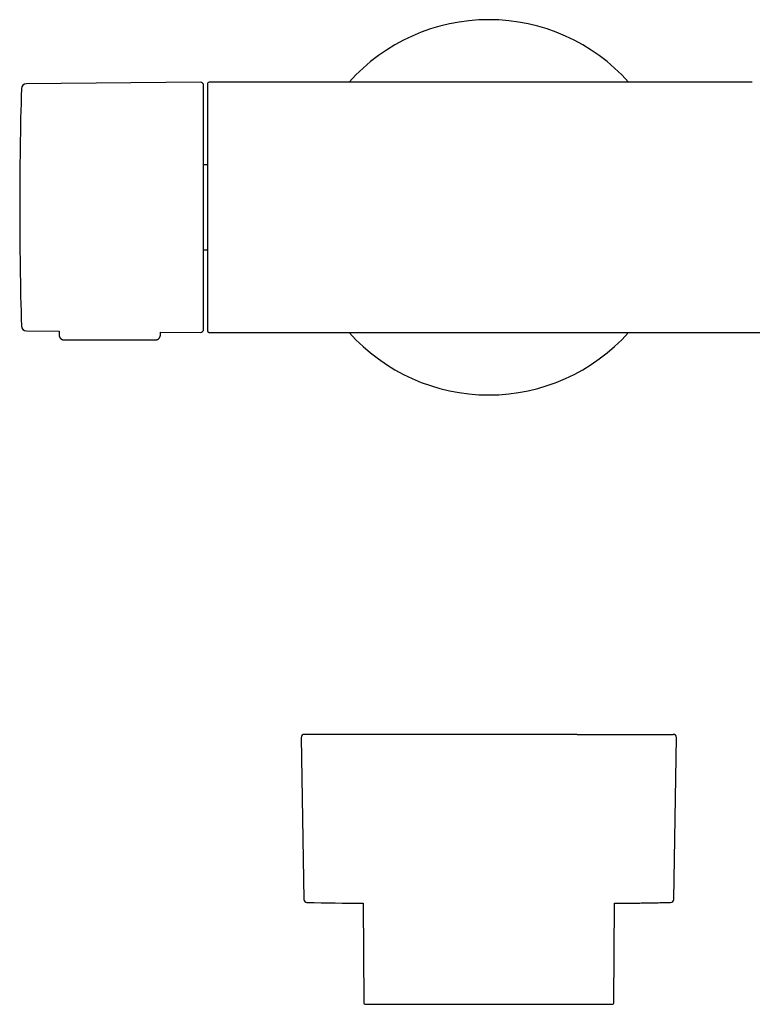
# Model space of a CAD drawing. Header units: millimetres. Extents: x 8 to 865, y 12 to 373.
# Tile 5 of 14: x 296 to 413, y 216 to 373. Entities that reach past the tile are written whole.
import ezdxf

# ---------------------------------------------------------------- set-up
doc = ezdxf.new("R2010")
doc.units = ezdxf.units.MM

msp = doc.modelspace()

# ---------------------------------------------------------------- linework, layer by layer
at = {"color": 7, "linetype": 'Continuous', "lineweight": 30}
for p, q in [((324.9, 363), (297.07, 362.75)), ((370.77, 363), (326.3, 363)), ((371, 363), (370.77, 363)), ((371.24, 363), (371, 363)), ((413.13, 363), (371.24, 363)), ((326, 349.79), (325.4, 349.79)), ((325.4, 336.21), (326, 336.21)), ((297.07, 323.25), (302.3, 323.2)), ((302.3, 323.2), (302.3, 322.59)), ((318.5, 322.59), (318.5, 323.06)), ((318.5, 323.06), (324.9, 323)), ((326.3, 323), (326.4, 323)), ((326.4, 323), (370.55, 323)), ((370.55, 323), (370.58, 323)), ((370.59, 323), (371, 323)), ((371, 323), (371.41, 323)), ((371.42, 323), (371.45, 323)), ((371.45, 323), (421.75, 323)), ((303.1, 321.8), (317.7, 321.8)), ((341.01, 258.25), (341.44, 232.38)), ((400.56, 232.38), (400.99, 258.25)), ((350.93, 231.76), (351, 215.91)), ((391, 215.91), (391.07, 231.76))]:
    msp.add_line(p, q, dxfattribs=at)
at = {"color": 7, "linetype": 'Continuous', "lineweight": 30, "flags": 128}
msp.add_lwpolyline([(391.07, 231.76), (391.27, 231.76), (391.68, 231.77)], dxfattribs=at)
at = {"color": 7, "linetype": 'Continuous', "lineweight": 30}
for centre, radius, start, end in [((371, 343), 29.99, 90, 138.1747), ((371, 343), 29.99, 41.8253, 90), ((297.08, 361.95), 0.8, 90.5, 178.327), ((324.9, 362.5), 0.5, 0, 90.5), ((326.3, 362.7), 0.3, 90, 180), ((945.99, 343), 649.99, 178.32705, 181.67295), ((297.08, 324.05), 0.8, 181.673, 269.5), ((324.9, 323.5), 0.5, 269.5, 0), ((371, 343), 29.99, 221.8253, 318.1747), ((341.51, 258.26), 0.5, 90, 180.9548), ((400.49, 258.26), 0.5, 359.0452, 90), ((341.94, 232.39), 0.5, 180.956, 268.6682), ((353.55, 731.76), 500, 268.6681, 269.6997), ((400.06, 232.39), 0.5, 271.3318, 359.044), ((351.3, 215.91), 0.3, 180.25, 270), ((390.7, 215.91), 0.3, 270, 359.75)]:
    msp.add_arc(centre, radius, start, end, dxfattribs=at)
for points, knots in [([(325.4, 343), (325.4, 343.15), (325.4, 343.45), (325.4, 343.9), (325.4, 344.34), (325.4, 344.79), (325.4, 345.18), (325.4, 345.52), (325.4, 345.81), (325.4, 346.1), (325.4, 346.39), (325.4, 346.69), (325.4, 347.04), (325.4, 347.45), (325.4, 347.9), (325.4, 348.35), (325.4, 348.71), (325.4, 348.99), (325.4, 349.19), (325.4, 349.39), (325.4, 349.59), (325.4, 349.78), (325.4, 349.98), (325.4, 350.25), (325.4, 350.59), (325.4, 350.99), (325.4, 351.39), (325.4, 351.79), (325.4, 352.13), (325.4, 352.43), (325.4, 352.68), (325.4, 352.93), (325.4, 353.18), (325.4, 353.43), (325.4, 353.71), (325.4, 354.04), (325.4, 354.41), (325.4, 354.77), (325.4, 355.13), (325.4, 355.48), (325.4, 355.82), (325.4, 356.15), (325.4, 356.47), (325.4, 356.79), (325.4, 357.1), (325.4, 357.41), (325.4, 357.71), (325.4, 358), (325.4, 358.25), (325.4, 358.46), (325.4, 358.64), (325.4, 358.82), (325.4, 358.99), (325.4, 359.15), (325.4, 359.35), (325.4, 359.56), (325.4, 359.79), (325.4, 360.01), (325.4, 360.22), (325.4, 360.39), (325.4, 360.53), (325.4, 360.63), (325.4, 360.74), (325.4, 360.84), (325.4, 360.94), (325.4, 361.03), (325.4, 361.16), (325.4, 361.3), (325.4, 361.46), (325.4, 361.6), (325.4, 361.74), (325.4, 361.85), (325.4, 361.94), (325.4, 362.01), (325.4, 362.08), (325.4, 362.14), (325.4, 362.19), (325.4, 362.25), (325.4, 362.31), (325.4, 362.37), (325.4, 362.41), (325.4, 362.45), (325.4, 362.48), (325.4, 362.49), (325.4, 362.49), (325.4, 362.5)], [0, 0, 0, 0, 0.014637, 0.029252, 0.043852, 0.058445, 0.073039, 0.082598, 0.092164, 0.101737, 0.11132, 0.121178, 0.131336, 0.146553, 0.161753, 0.176944, 0.192135, 0.198958, 0.205784, 0.212613, 0.219447, 0.226285, 0.233129, 0.23998, 0.254418, 0.268831, 0.283227, 0.297613, 0.311997, 0.321417, 0.330841, 0.340271, 0.34971, 0.359159, 0.36862, 0.383368, 0.398088, 0.41279, 0.427482, 0.44217, 0.456602, 0.471046, 0.485509, 0.5, 0.514747, 0.529468, 0.54417, 0.558861, 0.57355, 0.58317, 0.592794, 0.602425, 0.612065, 0.621716, 0.63138, 0.645818, 0.660232, 0.674628, 0.689014, 0.703397, 0.711471, 0.719548, 0.727629, 0.735716, 0.743809, 0.751911, 0.760021, 0.77554, 0.791032, 0.806507, 0.821974, 0.837442, 0.847575, 0.857715, 0.867865, 0.878027, 0.887931, 0.897512, 0.912158, 0.926789, 0.941414, 0.95604, 0.970674, 0.985325, 1, 1, 1, 1]), ([(326, 362.7), (326, 362.7), (326, 362.7), (326, 362.68), (326, 362.66), (326, 362.62), (326, 362.58), (326, 362.54), (326, 362.5), (326, 362.45), (326, 362.4), (326, 362.35), (326, 362.28), (326, 362.19), (326, 362.07), (326, 361.95), (326, 361.81), (326, 361.66), (326, 361.5), (326, 361.36), (326, 361.23), (326, 361.12), (326, 361.01), (326, 360.9), (326, 360.78), (326, 360.66), (326, 360.54), (326, 360.39), (326, 360.2), (326, 359.99), (326, 359.76), (326, 359.54), (326, 359.32), (326, 359.11), (326, 358.89), (326, 358.66), (326, 358.43), (326, 358.18), (326, 357.91), (326, 357.61), (326, 357.31), (326, 357), (326, 356.68), (326, 356.35), (326, 356.01), (326, 355.67), (326, 355.33), (326, 354.97), (326, 354.62), (326, 354.26), (326, 353.91), (326, 353.58), (326, 353.26), (326, 352.95), (326, 352.63), (326, 352.3), (326, 351.96), (326, 351.59), (326, 351.2), (326, 350.8), (326, 350.46), (326, 350.19), (326, 349.98), (326, 349.77), (326, 349.56), (326, 349.35), (326, 349.1), (326, 348.81), (326, 348.48), (326, 348.15), (326, 347.84), (326, 347.54), (326, 347.23), (326, 346.93), (326, 346.63), (326, 346.29), (326, 345.89), (326, 345.45), (326, 345), (326, 344.55), (326, 344.1), (326, 343.65), (326, 343.2), (326, 342.75), (326, 342.3), (326, 341.85), (326, 341.4), (326, 341.01), (326, 340.66), (326, 340.37), (326, 340.08), (326, 339.79), (326, 339.49), (326, 339.13), (326, 338.72), (326, 338.25), (326, 337.79), (326, 337.33), (326, 336.88), (326, 336.42), (326, 336.04), (326, 335.72), (326, 335.46), (326, 335.21), (326, 334.95), (326, 334.7), (326, 334.45), (326, 334.2), (326, 333.91), (326, 333.57), (326, 333.19), (326, 332.82), (326, 332.46), (326, 332.13), (326, 331.82), (326, 331.51), (326, 331.21), (326, 330.91), (326, 330.59), (326, 330.27), (326, 329.93), (326, 329.61), (326, 329.28), (326, 328.96), (326, 328.65), (326, 328.34), (326, 328.04), (326, 327.76), (326, 327.48), (326, 327.21), (326, 326.95), (326, 326.71), (326, 326.49), (326, 326.29), (326, 326.1), (326, 325.91), (326, 325.73), (326, 325.55), (326, 325.36), (326, 325.17), (326, 324.99), (326, 324.84), (326, 324.73), (326, 324.65), (326, 324.57), (326, 324.49), (326, 324.42), (326, 324.33), (326, 324.24), (326, 324.13), (326, 324.04), (326, 323.95), (326, 323.88), (326, 323.8), (326, 323.74), (326, 323.67), (326, 323.61), (326, 323.54), (326, 323.48), (326, 323.42), (326, 323.38), (326, 323.34), (326, 323.32), (326, 323.31), (326, 323.3)], [0, 0, 0, 0, 0.007328, 0.014645, 0.021953, 0.029257, 0.03656, 0.041344, 0.04613, 0.05092, 0.055714, 0.060646, 0.065728, 0.073496, 0.081254, 0.089007, 0.096759, 0.104514, 0.112279, 0.120056, 0.12457, 0.129079, 0.133583, 0.138082, 0.142579, 0.147074, 0.151567, 0.156061, 0.163123, 0.17019, 0.177266, 0.184353, 0.190498, 0.196632, 0.202758, 0.208879, 0.214997, 0.221113, 0.228323, 0.235539, 0.242763, 0.25, 0.257372, 0.26473, 0.272078, 0.27942, 0.286759, 0.293969, 0.301185, 0.308409, 0.315646, 0.321664, 0.327672, 0.333672, 0.339667, 0.345659, 0.35165, 0.358713, 0.36578, 0.372855, 0.379943, 0.383568, 0.38719, 0.390809, 0.394425, 0.398039, 0.401651, 0.407325, 0.412997, 0.41867, 0.423736, 0.428806, 0.43388, 0.438959, 0.443914, 0.448711, 0.456044, 0.463368, 0.470688, 0.478007, 0.48533, 0.492659, 0.5, 0.507328, 0.514645, 0.521953, 0.529257, 0.53656, 0.541344, 0.54613, 0.55092, 0.555714, 0.560646, 0.565728, 0.573496, 0.581254, 0.589007, 0.596759, 0.604514, 0.612279, 0.620056, 0.62457, 0.629079, 0.633583, 0.638082, 0.642579, 0.647074, 0.651567, 0.656061, 0.663123, 0.67019, 0.677266, 0.684353, 0.690498, 0.696632, 0.702758, 0.708879, 0.714997, 0.721113, 0.728323, 0.735539, 0.742763, 0.75, 0.757372, 0.76473, 0.772078, 0.77942, 0.786759, 0.793969, 0.801185, 0.808409, 0.815646, 0.821664, 0.827672, 0.833672, 0.839667, 0.845659, 0.85165, 0.858713, 0.86578, 0.872856, 0.879943, 0.883568, 0.88719, 0.890809, 0.894425, 0.898039, 0.901651, 0.907325, 0.912997, 0.91867, 0.923736, 0.928806, 0.93388, 0.938959, 0.943913, 0.94871, 0.956042, 0.963366, 0.970686, 0.978005, 0.985328, 0.992659, 1, 1, 1, 1]), ([(325.4, 323.5), (325.4, 323.51), (325.4, 323.51), (325.4, 323.52), (325.4, 323.55), (325.4, 323.58), (325.4, 323.63), (325.4, 323.67), (325.4, 323.71), (325.4, 323.75), (325.4, 323.8), (325.4, 323.86), (325.4, 323.93), (325.4, 324.02), (325.4, 324.13), (325.4, 324.25), (325.4, 324.36), (325.4, 324.45), (325.4, 324.51), (325.4, 324.58), (325.4, 324.65), (325.4, 324.72), (325.4, 324.8), (325.4, 324.9), (325.4, 325.04), (325.4, 325.22), (325.4, 325.4), (325.4, 325.59), (325.4, 325.77), (325.4, 325.94), (325.4, 326.08), (325.4, 326.22), (325.4, 326.37), (325.4, 326.52), (325.4, 326.71), (325.4, 326.93), (325.4, 327.19), (325.4, 327.46), (325.4, 327.74), (325.4, 328.02), (325.4, 328.31), (325.4, 328.6), (325.4, 328.9), (325.4, 329.22), (325.4, 329.54), (325.4, 329.87), (325.4, 330.2), (325.4, 330.54), (325.4, 330.85), (325.4, 331.13), (325.4, 331.36), (325.4, 331.6), (325.4, 331.84), (325.4, 332.09), (325.4, 332.37), (325.4, 332.7), (325.4, 333.08), (325.4, 333.46), (325.4, 333.85), (325.4, 334.18), (325.4, 334.46), (325.4, 334.69), (325.4, 334.91), (325.4, 335.14), (325.4, 335.36), (325.4, 335.59), (325.4, 335.89), (325.4, 336.27), (325.4, 336.71), (325.4, 337.16), (325.4, 337.62), (325.4, 338.02), (325.4, 338.38), (325.4, 338.68), (325.4, 338.98), (325.4, 339.28), (325.4, 339.58), (325.4, 339.93), (325.4, 340.32), (325.4, 340.76), (325.4, 341.21), (325.4, 341.65), (325.4, 342.1), (325.4, 342.55), (325.4, 342.85), (325.4, 343)], [0, 0, 0, 0, 0.014635, 0.029249, 0.043848, 0.058441, 0.073035, 0.082595, 0.092161, 0.101735, 0.111319, 0.121178, 0.131336, 0.146553, 0.161753, 0.176944, 0.192135, 0.198958, 0.205784, 0.212613, 0.219447, 0.226285, 0.233129, 0.23998, 0.254418, 0.268831, 0.283227, 0.297613, 0.311997, 0.321417, 0.330841, 0.340271, 0.34971, 0.359159, 0.36862, 0.383368, 0.398088, 0.41279, 0.427482, 0.442171, 0.456602, 0.471046, 0.485509, 0.5, 0.514747, 0.529468, 0.54417, 0.558861, 0.57355, 0.58317, 0.592794, 0.602425, 0.612065, 0.621716, 0.63138, 0.645818, 0.660232, 0.674628, 0.689014, 0.703397, 0.711471, 0.719548, 0.727629, 0.735716, 0.743809, 0.751911, 0.760021, 0.77554, 0.791032, 0.806507, 0.821974, 0.837442, 0.847575, 0.857715, 0.867865, 0.878027, 0.887932, 0.897513, 0.912161, 0.926794, 0.941419, 0.956044, 0.970677, 0.985327, 1, 1, 1, 1]), ([(326, 323.3), (326, 323.29), (326, 323.28), (326, 323.25), (326.01, 323.22), (326.02, 323.19), (326.03, 323.16), (326.05, 323.14), (326.06, 323.12), (326.07, 323.11), (326.09, 323.09), (326.1, 323.08), (326.11, 323.07), (326.12, 323.06), (326.14, 323.05), (326.15, 323.04), (326.17, 323.03), (326.18, 323.02), (326.21, 323.02), (326.23, 323.01), (326.26, 323), (326.29, 323), (326.3, 323)], [0, 0, 0, 0, 0.048373, 0.098135, 0.149702, 0.203451, 0.259717, 0.318798, 0.359888, 0.402412, 0.44643, 0.478789, 0.512867, 0.548681, 0.586245, 0.625571, 0.66667, 0.70955, 0.76248, 0.828528, 0.907701, 1, 1, 1, 1]), ([(302.3, 322.59), (302.3, 322.58), (302.31, 322.55), (302.31, 322.51), (302.31, 322.48), (302.32, 322.45), (302.32, 322.42), (302.33, 322.39), (302.35, 322.34), (302.37, 322.29), (302.4, 322.22), (302.43, 322.17), (302.46, 322.12), (302.49, 322.08), (302.54, 322.04), (302.59, 321.99), (302.64, 321.94), (302.71, 321.9), (302.78, 321.87), (302.85, 321.84), (302.93, 321.82), (303.02, 321.8), (303.07, 321.8), (303.1, 321.8)], [0, 0, 0, 0, 0.035491, 0.068849, 0.094163, 0.113707, 0.132363, 0.166937, 0.200695, 0.251722, 0.306062, 0.364157, 0.400966, 0.443162, 0.492291, 0.54824, 0.610764, 0.667599, 0.728359, 0.792585, 0.859715, 0.929095, 1, 1, 1, 1]), ([(317.7, 321.8), (317.72, 321.8), (317.78, 321.8), (317.86, 321.81), (317.93, 321.83), (318, 321.86), (318.06, 321.88), (318.11, 321.92), (318.16, 321.95), (318.21, 321.98), (318.25, 322.02), (318.28, 322.06), (318.32, 322.1), (318.35, 322.14), (318.38, 322.19), (318.41, 322.24), (318.43, 322.28), (318.45, 322.33), (318.46, 322.37), (318.47, 322.4), (318.48, 322.43), (318.48, 322.45), (318.49, 322.48), (318.49, 322.51), (318.49, 322.55), (318.5, 322.58), (318.5, 322.59)], [0, 0, 0, 0, 0.065814, 0.129341, 0.189915, 0.246956, 0.299975, 0.348584, 0.400684, 0.445668, 0.486889, 0.529017, 0.571984, 0.615688, 0.660014, 0.704839, 0.746741, 0.782689, 0.819466, 0.85429, 0.867842, 0.884381, 0.906637, 0.934422, 0.967461, 1, 1, 1, 1]), ([(385.14, 258.76), (384.97, 258.76), (384.64, 258.76), (384.14, 258.76), (383.63, 258.76), (383.12, 258.76), (382.6, 258.76), (382.14, 258.76), (381.73, 258.76), (381.38, 258.76), (381.02, 258.76), (380.66, 258.76), (380.3, 258.76), (379.92, 258.76), (379.49, 258.76), (379, 258.76), (378.45, 258.76), (377.91, 258.76), (377.36, 258.76), (376.81, 258.76), (376.26, 258.76), (375.72, 258.76), (375.17, 258.76), (374.71, 258.76), (374.35, 258.76), (374.09, 258.76), (373.82, 258.76), (373.56, 258.76), (373.29, 258.76), (373.02, 258.76), (372.68, 258.76), (372.27, 258.76), (371.78, 258.76), (371.28, 258.76), (370.77, 258.76), (370.24, 258.76), (369.72, 258.76), (369.2, 258.76), (368.68, 258.76), (368.19, 258.76), (367.7, 258.76), (367.22, 258.76), (366.73, 258.76), (366.25, 258.76), (365.77, 258.76), (365.28, 258.76), (364.77, 258.76), (364.25, 258.76), (363.73, 258.76), (363.21, 258.76), (362.69, 258.76), (362.15, 258.76), (361.61, 258.76), (361.07, 258.76), (360.54, 258.76), (360.01, 258.76), (359.5, 258.76), (359, 258.76), (358.51, 258.76), (358.03, 258.76), (357.55, 258.76), (357.11, 258.76), (356.71, 258.76), (356.34, 258.76), (355.98, 258.76), (355.62, 258.76), (355.27, 258.76), (354.92, 258.76), (354.57, 258.76), (354.2, 258.76), (353.8, 258.76), (353.38, 258.76), (352.96, 258.76), (352.55, 258.76), (352.2, 258.76), (351.92, 258.76), (351.7, 258.76), (351.49, 258.76), (351.27, 258.76), (351.06, 258.76), (350.85, 258.76), (350.58, 258.76), (350.26, 258.76), (349.89, 258.76), (349.56, 258.76), (349.25, 258.76), (348.98, 258.76), (348.72, 258.76), (348.46, 258.76), (348.2, 258.76), (347.96, 258.76), (347.69, 258.76), (347.4, 258.76), (347.08, 258.76), (346.77, 258.76), (346.47, 258.76), (346.19, 258.76), (345.91, 258.76), (345.64, 258.76), (345.37, 258.76), (345.11, 258.76), (344.85, 258.76), (344.59, 258.76), (344.35, 258.76), (344.11, 258.76), (343.89, 258.76), (343.69, 258.76), (343.53, 258.76), (343.39, 258.76), (343.26, 258.76), (343.14, 258.76), (343.01, 258.76), (342.89, 258.76), (342.75, 258.76), (342.61, 258.76), (342.46, 258.76), (342.33, 258.76), (342.2, 258.76), (342.08, 258.76), (341.98, 258.76), (341.89, 258.76), (341.8, 258.76), (341.74, 258.76), (341.7, 258.76), (341.67, 258.76), (341.64, 258.76), (341.62, 258.76), (341.6, 258.76), (341.58, 258.76), (341.56, 258.76), (341.53, 258.76), (341.52, 258.76), (341.51, 258.76), (341.51, 258.76), (341.51, 258.76)], [0, 0, 0, 0, 0.009256, 0.018499, 0.0277323, 0.0369594, 0.0461837, 0.0554085, 0.0616232, 0.0678408, 0.0740621, 0.0802884, 0.0865206, 0.0930227, 0.0996294, 0.1088675, 0.1180956, 0.1273171, 0.1365354, 0.1457538, 0.1548111, 0.1638749, 0.1729487, 0.1820354, 0.1864207, 0.1908023, 0.1951805, 0.1995558, 0.2039284, 0.2082987, 0.2126671, 0.220672, 0.2286738, 0.2366748, 0.2452488, 0.2538272, 0.2624126, 0.2710078, 0.2796155, 0.2876113, 0.2955955, 0.3035703, 0.3115377, 0.3195, 0.3274593, 0.3354178, 0.3441739, 0.3529346, 0.3617029, 0.3704815, 0.3792734, 0.3886007, 0.3979126, 0.4072126, 0.4165041, 0.4257906, 0.4350756, 0.4438317, 0.4525924, 0.4613606, 0.4701392, 0.4789312, 0.4857815, 0.4926233, 0.4994579, 0.5062867, 0.5131109, 0.519932, 0.5267514, 0.5335705, 0.5421445, 0.5507229, 0.5593083, 0.5679035, 0.5765112, 0.5812248, 0.5859343, 0.5906401, 0.5953428, 0.6000427, 0.6047403, 0.6094361, 0.6180415, 0.626645, 0.6352492, 0.6418364, 0.6484268, 0.6550217, 0.6616225, 0.6682302, 0.6745781, 0.6808093, 0.6895234, 0.6982291, 0.7069291, 0.7156264, 0.7243238, 0.7328687, 0.741419, 0.7499776, 0.7585471, 0.7678039, 0.7770475, 0.7862813, 0.7955086, 0.8047329, 0.8139576, 0.8201721, 0.8263894, 0.8326104, 0.8388362, 0.8450678, 0.8515697, 0.8581764, 0.8674145, 0.8766427, 0.8858642, 0.8950824, 0.9043009, 0.9133581, 0.922422, 0.9314957, 0.9405824, 0.9449677, 0.9493493, 0.9537276, 0.9581028, 0.9624754, 0.9668458, 0.9712142, 0.979219, 0.9872208, 0.9952218, 1, 1, 1, 1]), ([(385.14, 258.76), (385.3, 258.76), (385.63, 258.76), (386.12, 258.76), (386.6, 258.76), (387.08, 258.76), (387.55, 258.76), (387.96, 258.76), (388.32, 258.76), (388.62, 258.76), (388.93, 258.76), (389.23, 258.76), (389.53, 258.76), (389.83, 258.76), (390.18, 258.76), (390.57, 258.76), (390.99, 258.76), (391.4, 258.76), (391.8, 258.76), (392.21, 258.76), (392.62, 258.76), (392.94, 258.76), (393.14, 258.76), (393.25, 258.76), (393.36, 258.76), (393.46, 258.76), (393.57, 258.76), (393.76, 258.76), (394.03, 258.76), (394.37, 258.76), (394.71, 258.76), (395.03, 258.76), (395.35, 258.76), (395.63, 258.76), (395.86, 258.76), (396.06, 258.76), (396.26, 258.76), (396.45, 258.76), (396.63, 258.76), (396.82, 258.76), (397.03, 258.76), (397.26, 258.76), (397.52, 258.76), (397.76, 258.76), (397.99, 258.76), (398.22, 258.76), (398.43, 258.76), (398.62, 258.76), (398.81, 258.76), (398.98, 258.76), (399.14, 258.76), (399.3, 258.76), (399.46, 258.76), (399.6, 258.76), (399.73, 258.76), (399.86, 258.76), (399.97, 258.76), (400.06, 258.76), (400.13, 258.76), (400.19, 258.76), (400.24, 258.76), (400.29, 258.76), (400.33, 258.76), (400.37, 258.76), (400.4, 258.76), (400.44, 258.76), (400.47, 258.76), (400.49, 258.76), (400.49, 258.76), (400.49, 258.76), (400.49, 258.76)], [0, 0, 0, 0, 0.017897, 0.035769, 0.053624, 0.071467, 0.089306, 0.107146, 0.119165, 0.13119, 0.143223, 0.155266, 0.16732, 0.179892, 0.192665, 0.210526, 0.228369, 0.246201, 0.264027, 0.281855, 0.301476, 0.321115, 0.326263, 0.331413, 0.336565, 0.341719, 0.346876, 0.352036, 0.36969, 0.387317, 0.404924, 0.422517, 0.440102, 0.457685, 0.469529, 0.481377, 0.493231, 0.505093, 0.516964, 0.528847, 0.540744, 0.558776, 0.57678, 0.594762, 0.612728, 0.630686, 0.648642, 0.665577, 0.682521, 0.699482, 0.716463, 0.733471, 0.751503, 0.769507, 0.787488, 0.805455, 0.823413, 0.841369, 0.853465, 0.865564, 0.87767, 0.889785, 0.901909, 0.914047, 0.926198, 0.943852, 0.96148, 0.979087, 0.996679, 1, 1, 1, 1]), ([(391.6, 231.77), (391.84, 231.77), (392.44, 231.77), (393.35, 231.78), (394.38, 231.79), (395.39, 231.8), (396.45, 231.82), (397.54, 231.84), (398.64, 231.86), (399.49, 231.88), (399.96, 231.89), (400.06, 231.89)], [0, 0, 0, 0, 0.082938, 0.212846, 0.324645, 0.446371, 0.572271, 0.701137, 0.832021, 0.964325, 1, 1, 1, 1]), ([(351.3, 215.61), (351.3, 215.61), (351.3, 215.61), (351.3, 215.61), (351.31, 215.61), (351.33, 215.61), (351.34, 215.61), (351.37, 215.61), (351.41, 215.61), (351.46, 215.61), (351.52, 215.61), (351.58, 215.61), (351.63, 215.61), (351.66, 215.61), (351.67, 215.61), (351.69, 215.61), (351.71, 215.61), (351.72, 215.61), (351.74, 215.61), (351.78, 215.61), (351.86, 215.61), (351.98, 215.61), (352.1, 215.61), (352.21, 215.61), (352.31, 215.61), (352.37, 215.61), (352.44, 215.61), (352.51, 215.61), (352.59, 215.61), (352.66, 215.61), (352.76, 215.61), (352.9, 215.61), (353.09, 215.61), (353.29, 215.61), (353.49, 215.61), (353.64, 215.61), (353.71, 215.61)], [0, 0, 0, 0, 0.015684, 0.046046, 0.076423, 0.105688, 0.133611, 0.175453, 0.21726, 0.259051, 0.300844, 0.337638, 0.374461, 0.382733, 0.391006, 0.399283, 0.407561, 0.415843, 0.424127, 0.432413, 0.479694, 0.526923, 0.574127, 0.621333, 0.642535, 0.663745, 0.684966, 0.706199, 0.727448, 0.74695, 0.765707, 0.812566, 0.859399, 0.906232, 0.95309, 1, 1, 1, 1]), ([(353.71, 215.61), (353.78, 215.61), (353.91, 215.61), (354.12, 215.61), (354.33, 215.61), (354.52, 215.61), (354.66, 215.61), (354.76, 215.61), (354.87, 215.61), (354.98, 215.61), (355.09, 215.61), (355.21, 215.61), (355.39, 215.61), (355.63, 215.61), (355.94, 215.61), (356.22, 215.61), (356.47, 215.61), (356.64, 215.61), (356.74, 215.61), (356.79, 215.61), (356.84, 215.61), (356.89, 215.61), (356.94, 215.61), (357, 215.61), (357.13, 215.61), (357.35, 215.61), (357.65, 215.61), (357.96, 215.61), (358.28, 215.61), (358.57, 215.61), (358.82, 215.61), (359.04, 215.61), (359.25, 215.61), (359.48, 215.61), (359.71, 215.61), (359.97, 215.61), (360.26, 215.61), (360.56, 215.61), (360.86, 215.61), (361.18, 215.61), (361.45, 215.61), (361.67, 215.61), (361.83, 215.61), (362, 215.61), (362.16, 215.61), (362.33, 215.61), (362.5, 215.61), (362.67, 215.61), (362.88, 215.61), (363.13, 215.61), (363.43, 215.61), (363.73, 215.61), (364.03, 215.61), (364.33, 215.61), (364.64, 215.61), (364.92, 215.61), (365.17, 215.61), (365.4, 215.61), (365.62, 215.61), (365.84, 215.61), (366.07, 215.61), (366.29, 215.61), (366.52, 215.61), (366.79, 215.61), (367.09, 215.61), (367.44, 215.61), (367.79, 215.61), (368.13, 215.61), (368.48, 215.61), (368.84, 215.61), (369.17, 215.61), (369.48, 215.61), (369.76, 215.61), (370.05, 215.61), (370.34, 215.61), (370.62, 215.61), (370.91, 215.61), (371.23, 215.61), (371.57, 215.61), (371.95, 215.61), (372.32, 215.61), (372.7, 215.61), (373.07, 215.61), (373.45, 215.61), (373.82, 215.61), (374.17, 215.61), (374.52, 215.61), (374.87, 215.61), (375.21, 215.61), (375.56, 215.61), (375.93, 215.61), (376.34, 215.61), (376.78, 215.61), (377.21, 215.61), (377.64, 215.61), (378.07, 215.61), (378.49, 215.61), (378.89, 215.61), (379.29, 215.61), (379.68, 215.61), (380.06, 215.61), (380.45, 215.61), (380.85, 215.61), (381.24, 215.61), (381.63, 215.61), (382.01, 215.61), (382.39, 215.61), (382.74, 215.61), (383.05, 215.61), (383.33, 215.61), (383.6, 215.61), (383.88, 215.61), (384.15, 215.61), (384.42, 215.61), (384.69, 215.61), (384.96, 215.61), (385.23, 215.61), (385.5, 215.61), (385.75, 215.61), (386, 215.61), (386.23, 215.61), (386.43, 215.61), (386.62, 215.61), (386.79, 215.61), (386.97, 215.61), (387.14, 215.61), (387.31, 215.61), (387.48, 215.61), (387.67, 215.61), (387.86, 215.61), (388.05, 215.61), (388.23, 215.61), (388.4, 215.61), (388.57, 215.61), (388.71, 215.61), (388.83, 215.61), (388.93, 215.61), (389.03, 215.61), (389.13, 215.61), (389.22, 215.61), (389.31, 215.61), (389.4, 215.61), (389.49, 215.61), (389.59, 215.61), (389.68, 215.61), (389.77, 215.61), (389.86, 215.61), (389.94, 215.61), (390.02, 215.61), (390.1, 215.61), (390.18, 215.61), (390.28, 215.61), (390.35, 215.61), (390.4, 215.61), (390.42, 215.61), (390.44, 215.61), (390.46, 215.61), (390.48, 215.61), (390.51, 215.61), (390.55, 215.61), (390.6, 215.61), (390.64, 215.61), (390.66, 215.61), (390.69, 215.61), (390.7, 215.61), (390.7, 215.61), (390.7, 215.61), (390.7, 215.61)], [0, 0, 0, 0, 0.007908, 0.015809, 0.023706, 0.031604, 0.03515, 0.038698, 0.042247, 0.045798, 0.04935, 0.053232, 0.05725, 0.066617, 0.075978, 0.085338, 0.091518, 0.097703, 0.099092, 0.100481, 0.101871, 0.103261, 0.104651, 0.106042, 0.107433, 0.115507, 0.12357, 0.131627, 0.139681, 0.147735, 0.153011, 0.15829, 0.163573, 0.168861, 0.174364, 0.180109, 0.187003, 0.193898, 0.200795, 0.207751, 0.215025, 0.218596, 0.222167, 0.225737, 0.229309, 0.23288, 0.236453, 0.240028, 0.243604, 0.249811, 0.256016, 0.26222, 0.268425, 0.274632, 0.280843, 0.287271, 0.291738, 0.296203, 0.300668, 0.305133, 0.309599, 0.314067, 0.318536, 0.323009, 0.32978, 0.336548, 0.343314, 0.350081, 0.356851, 0.363626, 0.370584, 0.376094, 0.381603, 0.387112, 0.392621, 0.398131, 0.403645, 0.409163, 0.416389, 0.42361, 0.430829, 0.438049, 0.445273, 0.452502, 0.459854, 0.466626, 0.473395, 0.480164, 0.486934, 0.493709, 0.500489, 0.509245, 0.517995, 0.526742, 0.535493, 0.544251, 0.553056, 0.561371, 0.569683, 0.577996, 0.586314, 0.59464, 0.603464, 0.612282, 0.621098, 0.629916, 0.638743, 0.647528, 0.654404, 0.661278, 0.668151, 0.675026, 0.681906, 0.688791, 0.696182, 0.703568, 0.710953, 0.718337, 0.725725, 0.73312, 0.74039, 0.746065, 0.751738, 0.75741, 0.763083, 0.768758, 0.774435, 0.780118, 0.787134, 0.794147, 0.801157, 0.808169, 0.815183, 0.822203, 0.829038, 0.833692, 0.838344, 0.842996, 0.847648, 0.852301, 0.856956, 0.861612, 0.866272, 0.871959, 0.877643, 0.883326, 0.889009, 0.894693, 0.90038, 0.90607, 0.91154, 0.921095, 0.930649, 0.933152, 0.935656, 0.93816, 0.940665, 0.94317, 0.945676, 0.953391, 0.961103, 0.968816, 0.976532, 0.984166, 0.991479, 0.997224, 1, 1, 1, 1])]:
    msp.add_open_spline(points, degree=3, knots=knots, dxfattribs=at)

doc.saveas('drawing.dxf')
